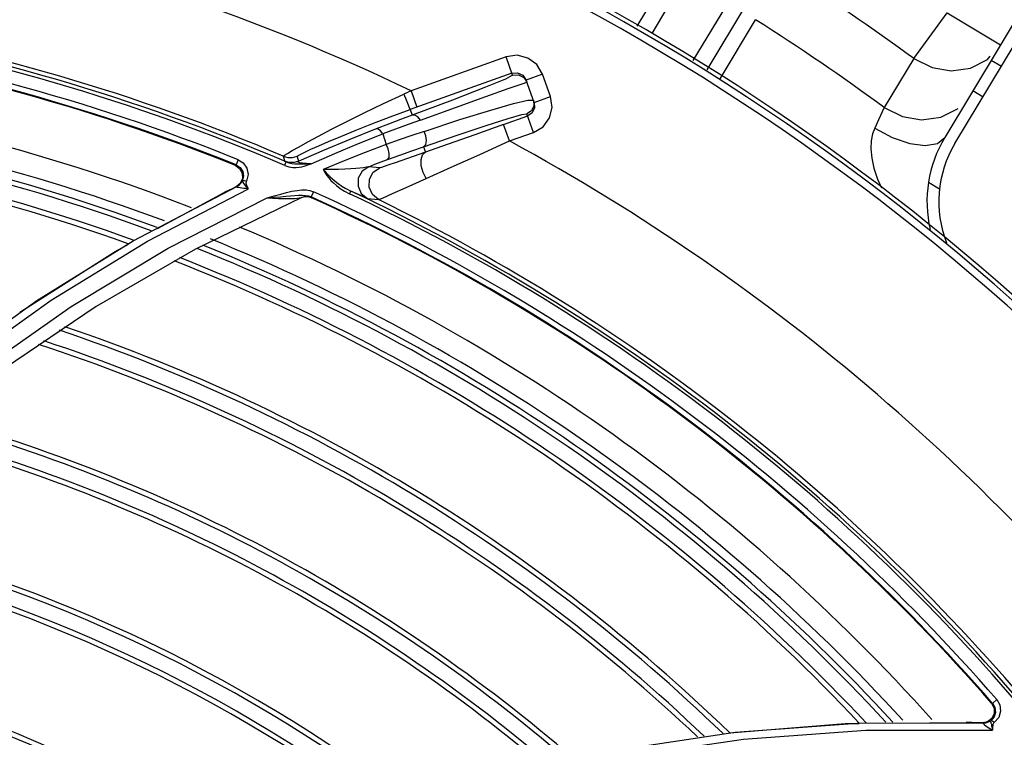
# Model space of a CAD drawing. Extents: x 40.7 to 137.4, y -250.8 to -221.5.
# Tile 194 of 256: x 71.5828 to 71.6794, y -247.0624 to -246.9919. Entities that reach past the tile are written whole.
import ezdxf

# ---------------------------------------------------------------- set-up
doc = ezdxf.new("R2010")
doc.units = 0
doc.header["$MEASUREMENT"] = 0
doc.layers.get('0').update_dxf_attribs({"linetype": 'CONTINUOUS'})

msp = doc.modelspace()

# ---------------------------------------------------------------- linework, layer by layer
at = {"color": 6, "linetype": 'Continuous'}
for p, q in [((71.68977320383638, -246.9765303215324), (71.6735653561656, -247.0035047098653)), ((71.67455948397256, -247.0041020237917), (71.69076732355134, -246.9771276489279)), ((71.64340111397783, -246.9925658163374), (71.64718269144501, -246.9862330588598)), ((71.64897810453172, -246.9863174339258), (71.64481776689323, -246.9932874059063)), ((71.64889599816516, -246.9959564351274), (71.65319395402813, -246.9888505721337)), ((71.65411138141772, -246.9903961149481), (71.65021171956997, -246.9968461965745)), ((71.67053609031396, -246.99574631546), (71.67379286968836, -246.9912743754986)), ((71.67379287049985, -246.9912743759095), (71.67902507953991, -246.9944182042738)), ((71.65153775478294, -246.9977429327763), (71.6550046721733, -246.9919384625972)), ((71.67776178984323, -246.995829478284), (71.67803109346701, -246.9955286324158)), ((71.67053609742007, -246.9957463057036), (71.66763577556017, -247.000550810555)), ((71.67812927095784, -246.995909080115), (71.67912339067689, -246.9965064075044)), ((71.6763311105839, -246.9989017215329), (71.67732523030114, -246.9994990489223)), ((71.66763579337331, -247.0005508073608), (71.6670797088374, -247.0017550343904)), ((71.6670797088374, -247.0017550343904), (71.66669707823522, -247.0025884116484)), ((71.67197081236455, -247.0078897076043), (71.67305264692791, -247.0085397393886))]:
    msp.add_line(p, q, dxfattribs=at)
at = {"color": 155}
for p, q in [((71.63051739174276, -246.9955902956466), (71.62120680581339, -246.9989137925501)), ((71.63116116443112, -246.9973942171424), (71.63051725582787, -246.9955903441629)), ((71.6310917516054, -246.9971997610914), (71.62111181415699, -247.0007624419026)), ((71.63217251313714, -246.997397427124), (71.63249614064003, -246.997865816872)), ((71.63410580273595, -246.9972912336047), (71.63249614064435, -246.9978658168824)), ((71.63488802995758, -246.9994825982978), (71.63410584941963, -246.9972913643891)), ((71.632088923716, -246.9982227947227), (71.63256528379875, -246.9980594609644)), ((71.63224996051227, -246.9975984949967), (71.63256526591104, -246.9980594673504)), ((71.63327841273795, -247.0000573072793), (71.63249614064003, -246.997865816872)), ((71.62120680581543, -246.9989137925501), (71.62049762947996, -246.9992365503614)), ((71.62120680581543, -246.9989137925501), (71.62178130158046, -247.0005232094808)), ((71.63267084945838, -246.9998439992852), (71.63320367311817, -246.9998478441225)), ((71.63327841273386, -247.000057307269), (71.63488807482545, -246.9994827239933)), ((71.62111181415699, -247.0007624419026), (71.62130975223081, -247.0013169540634)), ((71.63322469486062, -247.0029935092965), (71.63257515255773, -247.0011738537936)), ((71.63309191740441, -247.0010788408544), (71.6326502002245, -247.0013840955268)), ((71.63085545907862, -247.0038392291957), (71.630280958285, -247.0022298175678)), ((71.63028096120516, -247.002229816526), (71.63265020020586, -247.001384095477)), ((71.61605561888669, -247.0040940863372), (71.61841603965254, -247.0031491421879)), ((71.61841603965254, -247.0031491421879), (71.61876351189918, -247.0041830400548)), ((71.63085547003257, -247.0038392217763), (71.63322481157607, -247.0029934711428)), ((71.61267574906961, -247.0047453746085), (71.61018156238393, -247.0058326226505)), ((71.62241115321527, -247.004402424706), (71.62260001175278, -247.0049315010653)), ((71.60402486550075, -247.0061839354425), (71.60394164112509, -247.0062238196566)), ((71.60423136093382, -247.0056705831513), (71.60402485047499, -247.0061839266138)), ((71.60865653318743, -247.0053249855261), (71.60882610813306, -247.0058373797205)), ((71.60880401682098, -247.0062241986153), (71.6089436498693, -247.0058982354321)), ((71.61017983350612, -247.0058334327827), (71.61000905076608, -247.0053198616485)), ((71.61005627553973, -247.0060895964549), (71.61073329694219, -247.006093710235)), ((71.61107248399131, -247.0061880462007), (71.61138293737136, -247.0060872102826)), ((71.61124218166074, -247.0060901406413), (71.6113765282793, -247.0060841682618)), ((71.62140184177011, -247.0053480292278), (71.61962577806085, -247.0059722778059)), ((71.60394155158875, -247.0062237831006), (71.60437661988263, -247.00653011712)), ((71.60520427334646, -247.0071175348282), (71.60504782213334, -247.0077709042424)), ((71.61813637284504, -247.0064684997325), (71.61704175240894, -247.0063607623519)), ((71.60442707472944, -247.0080086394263), (71.60409135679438, -247.0082810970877)), ((71.6045022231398, -247.0079864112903), (71.60463984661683, -247.0077729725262)), ((71.60463811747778, -247.0078413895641), (71.6046399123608, -247.0077730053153)), ((71.6046399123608, -247.0077730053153), (71.60472397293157, -247.0077135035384)), ((71.60472397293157, -247.0077135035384), (71.60486561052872, -247.0077109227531)), ((71.60486561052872, -247.0077109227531), (71.60503779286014, -247.0077657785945)), ((71.59394539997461, -247.0136407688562), (71.60410648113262, -247.0082997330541)), ((71.59534533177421, -247.0136791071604), (71.60523331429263, -247.0085347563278)), ((71.59633156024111, -247.0124203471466), (71.6025604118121, -247.0090550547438)), ((71.60406533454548, -247.0083191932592), (71.60357421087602, -247.008557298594)), ((71.60408106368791, -247.0083161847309), (71.60410621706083, -247.0082994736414)), ((71.61127909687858, -247.0087037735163), (71.6116155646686, -247.0088195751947)), ((71.61161286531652, -247.0088176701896), (71.61138543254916, -247.0093221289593)), ((71.61514915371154, -247.0090146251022), (71.61527505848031, -247.0087474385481)), ((71.61633801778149, -247.0092336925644), (71.6152750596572, -247.0087474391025)), ((71.59737659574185, -247.0143591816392), (71.60709298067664, -247.009414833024)), ((71.6104974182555, -247.0093756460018), (71.60005058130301, -247.0144582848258)), ((71.61038934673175, -247.009405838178), (71.6104974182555, -247.0093756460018)), ((71.61082587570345, -247.0092820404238), (71.61049729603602, -247.0093756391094)), ((71.61074999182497, -247.0093156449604), (71.61050059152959, -247.0093867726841)), ((71.61116737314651, -247.009283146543), (71.61082587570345, -247.0092820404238)), ((71.61111942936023, -247.0092299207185), (71.61138543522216, -247.0093221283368)), ((71.61149521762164, -247.0093788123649), (71.61116737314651, -247.009283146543)), ((71.61141952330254, -247.0094121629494), (71.61149521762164, -247.0093788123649)), ((71.6169257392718, -247.0094894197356), (71.61800354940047, -247.0095964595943)), ((71.60005058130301, -247.0144582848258), (71.59030680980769, -247.0200821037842)), ((71.59030680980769, -247.0200821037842), (71.58129171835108, -247.0261783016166)), ((71.67816602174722, -247.0590144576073), (71.67841515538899, -247.0594889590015)), ((71.67825935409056, -247.0590180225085), (71.67816608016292, -247.0590145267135)), ((71.67867675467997, -247.0586547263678), (71.67825934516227, -247.0590180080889)), ((71.65246228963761, -247.0619214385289), (71.66379303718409, -247.061006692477)), ((71.65299626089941, -247.0618556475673), (71.66496822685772, -247.060958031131)), ((71.66379303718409, -247.061006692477), (71.66518276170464, -247.0609927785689)), ((71.66496822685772, -247.060958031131), (71.67735588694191, -247.060939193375)), ((71.66846797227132, -247.0609598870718), (71.67565227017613, -247.0608879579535)), ((71.67777737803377, -247.0608291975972), (71.67735104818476, -247.0609152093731)), ((71.64148272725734, -247.0635790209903), (71.65299626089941, -247.0618556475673)), ((71.67825989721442, -247.06154276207), (71.67826422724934, -247.0616622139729))]:
    msp.add_line(p, q, dxfattribs=at)
for points in [[(71.63410584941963, -246.9972913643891), (71.6335371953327, -246.9963443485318), (71.63266375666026, -246.9956976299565), (71.63161017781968, -246.9954309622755), (71.63051739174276, -246.9955902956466)], [(71.63116116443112, -246.9973942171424), (71.63047177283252, -246.9977649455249), (71.62851362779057, -246.9985740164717), (71.6252715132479, -246.9998299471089), (71.62130975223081, -247.0013169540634)], [(71.63109175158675, -246.9971997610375), (71.63165841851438, -246.9971537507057), (71.63217251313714, -246.997397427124)], [(71.63116116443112, -246.9973942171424), (71.63174077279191, -246.9973505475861), (71.63224996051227, -246.9975984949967)], [(71.62211375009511, -247.0017860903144), (71.62557415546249, -247.0005480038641), (71.62855167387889, -246.9994829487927), (71.63073965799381, -246.9987016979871), (71.632088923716, -246.9982227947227)], [(71.6102080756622, -247.0044008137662), (71.61106269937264, -247.0039287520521), (71.6121240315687, -247.0033563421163), (71.61340441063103, -247.0026838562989), (71.61490395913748, -247.0019171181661), (71.61660898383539, -247.0010713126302), (71.61848732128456, -247.0001692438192), (71.62049762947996, -246.9992365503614)], [(71.6204976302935, -246.9992365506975), (71.6207112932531, -246.9998177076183), (71.6208991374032, -247.0003026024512), (71.62104155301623, -247.000639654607), (71.62111181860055, -247.0007624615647)], [(71.6224726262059, -247.0028950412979), (71.62599450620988, -247.0017467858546), (71.62901857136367, -247.0008076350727), (71.63126415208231, -247.0001679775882), (71.63267084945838, -246.9998439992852)], [(71.63320364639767, -246.9998478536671), (71.63324379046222, -247.0004005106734), (71.63301275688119, -247.0008735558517), (71.63257515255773, -247.0011738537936)], [(71.63327841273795, -247.0000573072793), (71.63332197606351, -247.0005932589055), (71.63309191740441, -247.0010788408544)], [(71.63322481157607, -247.0029934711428), (71.63415091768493, -247.0024371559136), (71.63478342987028, -247.0015825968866), (71.63504412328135, -247.0005518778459), (71.63488802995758, -246.9994825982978)], [(71.61734619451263, -247.0021659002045), (71.61915660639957, -247.0014767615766), (71.6211118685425, -247.0007625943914)], [(71.62130980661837, -247.0013171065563), (71.62017077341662, -247.0017429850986), (71.61898996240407, -247.0021919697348), (71.61777236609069, -247.0026631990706)], [(71.62211363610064, -247.0017863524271), (71.62185359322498, -247.0014801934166), (71.62157432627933, -247.0013192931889), (71.62130975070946, -247.0013169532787)], [(71.62241115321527, -247.004402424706), (71.62571280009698, -247.0032798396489), (71.62858055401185, -247.0023281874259), (71.63073096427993, -247.0016435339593), (71.63207894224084, -247.0012529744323), (71.63257515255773, -247.0011738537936)], [(71.611376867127, -247.0046540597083), (71.61214519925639, -247.0043109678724), (71.61311375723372, -247.0038903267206), (71.614304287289, -247.0033879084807), (71.61571882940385, -247.0028092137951), (71.61734619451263, -247.0021659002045)], [(71.62211375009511, -247.0017860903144), (71.6209160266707, -247.0022189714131), (71.61968274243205, -247.002674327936), (71.61841923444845, -247.0031504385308)], [(71.63028096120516, -247.002229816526), (71.62747192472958, -247.0032276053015), (71.62482905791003, -247.004156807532), (71.62140184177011, -247.0053480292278)], [(71.61777236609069, -247.0026631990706), (71.61520614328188, -247.0036884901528), (71.61267574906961, -247.0047453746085)], [(71.61841932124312, -247.0031504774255), (71.61819984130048, -247.0028566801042), (71.61797357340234, -247.002684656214), (71.61777243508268, -247.0026633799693)], [(71.6224726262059, -247.0028950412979), (71.62127083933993, -247.0033001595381), (71.6200339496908, -247.0037305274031), (71.61876702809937, -247.0041845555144)], [(71.62241121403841, -247.0044022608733), (71.62263266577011, -247.0041870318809), (71.6227210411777, -247.0037907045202), (71.6226609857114, -247.0033349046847), (71.6224725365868, -247.0028954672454)], [(71.61138293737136, -247.0060872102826), (71.61371133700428, -247.0050736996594), (71.61605561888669, -247.0040940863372)], [(71.61876351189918, -247.0041830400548), (71.61669331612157, -247.0049708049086), (71.61463533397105, -247.0057854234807), (71.6125899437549, -247.0066266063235)], [(71.61889470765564, -247.0056595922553), (71.61904056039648, -247.005462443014), (71.61906257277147, -247.0050776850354), (71.61896329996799, -247.004625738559), (71.61876709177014, -247.0041845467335)], [(71.62267751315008, -247.0075168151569), (71.62513170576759, -247.0064202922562), (71.62794098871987, -247.0051567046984), (71.63085546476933, -247.0038392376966)], [(71.60865652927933, -247.0053249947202), (71.60878130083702, -247.0052344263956), (71.60907623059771, -247.0050525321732), (71.60954872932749, -247.0047749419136), (71.6102080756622, -247.0044008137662)], [(71.61000903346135, -247.0053198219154), (71.61011766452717, -247.0052535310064), (71.610373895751, -247.0051229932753), (71.61078974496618, -247.0049241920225), (71.611376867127, -247.0046540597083)], [(71.61889467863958, -247.0056596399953), (71.62010327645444, -247.0052160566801), (71.62127706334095, -247.0047967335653), (71.62241118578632, -247.0044024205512)], [(71.6226774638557, -247.007516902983), (71.62237598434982, -247.006920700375), (71.6222031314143, -247.0062663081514), (71.62218483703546, -247.0056564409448), (71.62232397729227, -247.005186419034), (71.6226000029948, -247.0049315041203)], [(71.60402486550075, -247.0061839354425), (71.60441453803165, -247.0064411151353), (71.604677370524, -247.0068417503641), (71.60475731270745, -247.0072972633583), (71.60463984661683, -247.0077729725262)], [(71.60423526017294, -247.0056728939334), (71.60473655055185, -247.0059989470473), (71.60508769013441, -247.0065150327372), (71.60520427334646, -247.0071175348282)], [(71.60865653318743, -247.0053249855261), (71.60909758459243, -247.0054466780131), (71.60955978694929, -247.0054461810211), (71.61000905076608, -247.0053198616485)], [(71.60881527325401, -247.0062293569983), (71.60921668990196, -247.0063632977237), (71.60959078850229, -247.0064286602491), (71.60992633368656, -247.0064397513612), (71.61022043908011, -247.0064125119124), (71.61047486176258, -247.0063628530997), (71.61069722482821, -247.0063043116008), (71.61089491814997, -247.0062448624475), (71.61107248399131, -247.0061880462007)], [(71.60894373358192, -247.00589827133), (71.60887975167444, -247.0058675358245), (71.60884043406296, -247.0058472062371), (71.60882610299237, -247.0058373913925)], [(71.61017983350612, -247.0058334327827), (71.60973582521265, -247.0059585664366), (71.6092726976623, -247.005960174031), (71.60882610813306, -247.0058373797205)], [(71.60894365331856, -247.0058982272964), (71.60920664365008, -247.0059919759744), (71.6095030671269, -247.0060560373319), (71.6097956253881, -247.0060839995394), (71.61005627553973, -247.0060895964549)], [(71.61137647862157, -247.0060842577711), (71.61114144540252, -247.0060746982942), (71.61092544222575, -247.0060624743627), (71.61072859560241, -247.0060474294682), (71.61055198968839, -247.0060293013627), (71.61039849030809, -247.006007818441), (71.61027398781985, -247.0059831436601), (71.61018540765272, -247.0059564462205), (71.61013196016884, -247.0059278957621), (71.61011329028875, -247.0058970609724), (71.61013076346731, -247.0058649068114), (71.61018163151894, -247.0058327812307)], [(71.61073329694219, -247.006093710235), (71.61092476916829, -247.0060933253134), (71.61124218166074, -247.0060901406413)], [(71.61704194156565, -247.0063609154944), (71.61765743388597, -247.0061252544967), (71.61827501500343, -247.0058914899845), (71.61889467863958, -247.0056596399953)], [(71.61962577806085, -247.0059722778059), (71.61901665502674, -247.0061850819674), (71.61857372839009, -247.0063362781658), (71.61828488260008, -247.0064292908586), (71.61813655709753, -247.0064686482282)], [(71.60437661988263, -247.00653011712), (71.60462864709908, -247.006996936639), (71.60464670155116, -247.0075255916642), (71.60442707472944, -247.0080086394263)], [(71.61704191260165, -247.0063607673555), (71.61682888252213, -247.0064163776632), (71.61653751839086, -247.0064647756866), (71.61618214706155, -247.0065075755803), (71.61576481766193, -247.0065454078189), (71.61527739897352, -247.0065789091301), (71.61470993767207, -247.0066067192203), (71.61406609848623, -247.0066267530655), (71.61335290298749, -247.0066351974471), (71.61258702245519, -247.0066251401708)], [(71.61258703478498, -247.0066249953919), (71.6127234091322, -247.0067896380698), (71.61287921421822, -247.0069653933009), (71.61305671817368, -247.0071529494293), (71.61325918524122, -247.0073528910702), (71.61349101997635, -247.0075649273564), (71.61375632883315, -247.007788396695), (71.61405942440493, -247.0080213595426), (71.61440571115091, -247.0082608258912), (71.61480846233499, -247.0085060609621), (71.6152750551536, -247.0087474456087)], [(71.6125899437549, -247.0066266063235), (71.61268203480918, -247.0068163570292), (71.6128013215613, -247.0070182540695), (71.61294740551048, -247.0072331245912), (71.61312427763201, -247.0074612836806), (71.61333641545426, -247.007702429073), (71.6135888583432, -247.0079551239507), (71.61388798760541, -247.0082174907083), (71.61424173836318, -247.0084861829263), (71.61465871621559, -247.0087550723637), (71.61514622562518, -247.0090138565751)], [(71.61704175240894, -247.0063607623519), (71.61639718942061, -247.0068096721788), (71.61602167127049, -247.0074988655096), (71.61599285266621, -247.0082796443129), (71.61631652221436, -247.0089945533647), (71.6169257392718, -247.0094894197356)], [(71.61800354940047, -247.0095964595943), (71.61739953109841, -247.009101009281), (71.61707858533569, -247.0083853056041), (71.61711051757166, -247.0076021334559), (71.6174899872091, -247.0069135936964), (71.61813637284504, -247.0064684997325)], [(71.60410623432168, -247.0082994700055), (71.60432146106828, -247.008164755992), (71.6045022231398, -247.0079864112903)], [(71.60522239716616, -247.0085291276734), (71.60507499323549, -247.008356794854), (71.60494641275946, -247.0081954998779), (71.60483731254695, -247.0080428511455), (71.60471250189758, -247.0079273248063), (71.60463811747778, -247.0078413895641)], [(71.60523331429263, -247.0085347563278), (71.60511128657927, -247.0083003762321), (71.60501458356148, -247.0080226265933), (71.60504782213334, -247.0077709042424)], [(71.61800368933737, -247.0095967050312), (71.61840216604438, -247.0094377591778), (71.61936641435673, -247.0090085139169), (71.6207302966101, -247.0083909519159), (71.62267751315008, -247.0075168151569)], [(71.60357421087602, -247.008557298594), (71.60307239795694, -247.0088026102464), (71.60256039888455, -247.0090550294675)], [(71.60522239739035, -247.0085291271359), (71.60499020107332, -247.0085099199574), (71.60477836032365, -247.0084891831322), (71.6045875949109, -247.0084668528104), (71.60442122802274, -247.0084430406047), (71.60428275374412, -247.0084180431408), (71.60417399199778, -247.0083912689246), (71.60410285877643, -247.0083635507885), (71.60407465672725, -247.008337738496), (71.60408106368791, -247.0083161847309)], [(71.60709298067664, -247.009414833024), (71.60778166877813, -247.0092193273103), (71.60841015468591, -247.0090451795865), (71.60898420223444, -247.0088951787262)], [(71.60898420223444, -247.0088951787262), (71.6095144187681, -247.008773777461), (71.61000820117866, -247.0086861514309)], [(71.61000820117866, -247.0086861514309), (71.61046936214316, -247.0086398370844), (71.61089476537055, -247.0086437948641), (71.61127909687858, -247.0087037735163)], [(71.60708173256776, -247.0094090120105), (71.60777735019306, -247.0093584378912), (71.60837773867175, -247.0093045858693), (71.60890313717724, -247.0092546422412), (71.60936929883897, -247.0092118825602)], [(71.60708178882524, -247.0094090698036), (71.60765029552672, -247.0094451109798), (71.608184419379, -247.0094667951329), (71.6086673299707, -247.0094745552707), (71.60909109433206, -247.0094779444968), (71.60945126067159, -247.0094797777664), (71.60975504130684, -247.0094691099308), (71.61001199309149, -247.0094515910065), (71.61022454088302, -247.0094305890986), (71.61038934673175, -247.009405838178)], [(71.60936929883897, -247.0092118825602), (71.60978740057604, -247.0091788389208), (71.61016594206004, -247.0091586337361)], [(71.61016594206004, -247.0091586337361), (71.61051074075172, -247.0091558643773), (71.61082735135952, -247.0091769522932), (71.61111942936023, -247.0092299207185)], [(71.61141952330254, -247.0094121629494), (71.61109156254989, -247.0093166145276), (71.61074999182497, -247.0093156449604)], [(71.61149521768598, -247.0093788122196), (71.6114831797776, -247.0093709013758), (71.61144519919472, -247.0093513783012), (71.61138543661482, -247.009322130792)], [(71.61692621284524, -247.0094898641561), (71.61684820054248, -247.0094606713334), (71.61665513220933, -247.0093765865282), (71.61633801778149, -247.0092336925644)], [(71.57571656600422, -247.0257879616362), (71.58447787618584, -247.0194896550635), (71.59394539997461, -247.0136407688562)], [(71.5770800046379, -247.0257365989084), (71.58589687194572, -247.0194580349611), (71.59534533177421, -247.0136791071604)], [(71.55070196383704, -247.0546380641), (71.55669721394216, -247.0471294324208), (71.56341404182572, -247.0398593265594), (71.57084303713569, -247.0328965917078), (71.57896861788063, -247.0263061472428), (71.58785563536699, -247.0200827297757), (71.59737659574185, -247.0143591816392)], [(71.58279997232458, -247.0206388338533), (71.59216954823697, -247.0146689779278), (71.59347598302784, -247.0139631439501)], [(71.67825935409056, -247.0590180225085), (71.67849045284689, -247.0594274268), (71.67854064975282, -247.0599074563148), (71.67840049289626, -247.0603516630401), (71.67807263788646, -247.0607217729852)], [(71.6786761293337, -247.0586575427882), (71.67897349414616, -247.0591777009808), (71.67904804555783, -247.0598004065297), (71.67887167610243, -247.0603924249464), (71.67842565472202, -247.0609028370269)], [(71.67841515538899, -247.0594889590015), (71.6784250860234, -247.0600212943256), (71.6781967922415, -247.0605010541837), (71.67777737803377, -247.0608291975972)], [(71.67730950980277, -247.0609372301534), (71.67676926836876, -247.060919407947), (71.67621670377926, -247.0609029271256), (71.67565226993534, -247.0608879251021)], [(71.67735588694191, -247.060939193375), (71.67732363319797, -247.0609427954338), (71.67731219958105, -247.0609613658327), (71.67733142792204, -247.0609995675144), (71.67738693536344, -247.0610577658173), (71.67747541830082, -247.0611316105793), (71.6775907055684, -247.0612180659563), (71.67773003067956, -247.0613158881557), (71.67788976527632, -247.0614223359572)], [(71.67735579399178, -247.0609388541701), (71.67760877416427, -247.0609198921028), (71.67785159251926, -247.0608463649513), (71.67807263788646, -247.0607217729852)], [(71.67807265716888, -247.0607218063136), (71.67807789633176, -247.0607187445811), (71.6780755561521, -247.0607223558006), (71.67807262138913, -247.0607278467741), (71.67806939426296, -247.0607354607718), (71.67806622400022, -247.0607456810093), (71.67806378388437, -247.0607590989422), (71.67806126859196, -247.0607992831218)], [(71.67806126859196, -247.0607992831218), (71.6780680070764, -247.0608255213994), (71.67807725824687, -247.0608592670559), (71.67808624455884, -247.0609020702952), (71.67809852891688, -247.0609517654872), (71.6781150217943, -247.0610079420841), (71.67813975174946, -247.0610710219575), (71.67815286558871, -247.0611463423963), (71.67816847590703, -247.0612305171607), (71.6781860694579, -247.0613228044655), (71.6782080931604, -247.0614238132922), (71.67823397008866, -247.0615351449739), (71.67826519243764, -247.0616582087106)], [(71.67807253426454, -247.0607216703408), (71.67817417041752, -247.0607081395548), (71.67830012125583, -247.0607712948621), (71.6784265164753, -247.0608991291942)], [(71.67842565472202, -247.0609028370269), (71.67837576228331, -247.0609325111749), (71.67833965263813, -247.0609718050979), (71.67831593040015, -247.0610284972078), (71.67829870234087, -247.0610960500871), (71.67828407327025, -247.0611690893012), (71.67827199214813, -247.0612492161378), (71.67826387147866, -247.0613384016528), (71.67825961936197, -247.0614360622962), (71.67825989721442, -247.06154276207)], [(71.55769800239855, -247.1155603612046), (71.56338928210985, -247.108414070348), (71.56974950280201, -247.1015429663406), (71.57668696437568, -247.0950918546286), (71.58429030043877, -247.0890190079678), (71.59250419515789, -247.0834190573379), (71.60131010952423, -247.0783445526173), (71.61069391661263, -247.0738429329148), (71.6206548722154, -247.0699569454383), (71.63118081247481, -247.0667379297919), (71.64224172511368, -247.0642431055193), (71.65380334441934, -247.0625285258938), (71.66582668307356, -247.0616490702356), (71.67826422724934, -247.0616622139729)], [(71.67788976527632, -247.0614223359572), (71.67806751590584, -247.0615358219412), (71.67826522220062, -247.0616583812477)]]:
    msp.add_lwpolyline(points, dxfattribs=at)
at = {"color": 6, "linetype": 'Continuous'}
for points in [[(71.67053609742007, -246.9957463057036), (71.67232152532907, -246.9966412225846), (71.67419681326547, -246.996959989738), (71.67607694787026, -246.996696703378), (71.67776178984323, -246.995829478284)], [(71.66763577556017, -247.000550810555), (71.66942186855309, -247.0014495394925), (71.67129891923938, -247.0017710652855), (71.67318163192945, -247.0015093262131), (71.67486908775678, -247.0006421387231)], [(71.66669707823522, -247.0025884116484), (71.66649011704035, -247.0031528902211), (71.66635434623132, -247.0038261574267), (71.66631652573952, -247.0046142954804), (71.6663981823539, -247.0055116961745), (71.66661483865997, -247.0065032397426), (71.66697314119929, -247.0075782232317), (71.66734937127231, -247.0084355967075)], [(71.66669705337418, -247.0025884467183), (71.66842236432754, -247.0035017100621), (71.67013449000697, -247.004089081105), (71.6716599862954, -247.0042925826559), (71.67284431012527, -247.0040915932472), (71.67356523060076, -247.0035046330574)]]:
    msp.add_lwpolyline(points, dxfattribs=at)
at = {"color": 155}
for radius, start, end in [(0.2083655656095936, 64.44620732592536, 91.47991457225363), (0.1973534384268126, 66.93128695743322, 93.94733391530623), (0.196939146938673, 66.78905977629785, 94.74509674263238), (0.1965840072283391, 66.78543876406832, 94.74534795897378), (0.1953405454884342, 68.08449459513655, 95.73258568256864), (0.1947878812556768, 68.08580860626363, 95.73200192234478), (0.1947198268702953, 68.0983991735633, 95.71196872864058), (0.1892692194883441, 68.83827172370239, 97.29821938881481), (0.1871111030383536, 69.45322760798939, 97.87350031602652), (0.1857594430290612, 69.72251940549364, 98.23659648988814), (0.1862599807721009, 69.58963827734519, 98.1055036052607), (0.1837939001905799, 70.2433301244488, 98.75024427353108), (0.1842944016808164, 70.1108522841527, 98.61961165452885), (0.2083655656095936, 37.30913626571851, 61.46700977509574), (0.1953406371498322, 41.03334657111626, 65.73104901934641), (0.1966425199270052, 39.70221384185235, 64.76991934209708), (0.1969382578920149, 39.70304410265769, 64.76905174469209), (0.1947878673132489, 41.03384930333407, 65.73200046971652), (0.1947198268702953, 41.05264340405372, 65.71196872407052), (0.1973534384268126, 39.84790158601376, 63.94734579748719), (0.1892692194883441, 41.85634661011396, 67.30568597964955), (0.1871111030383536, 42.41947907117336, 67.97234495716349), (0.1857594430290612, 42.72076773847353, 68.2365964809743), (0.186260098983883, 42.5841510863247, 68.10550359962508), (0.1837938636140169, 43.25653967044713, 68.7502442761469), (0.1842944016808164, 43.12020711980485, 68.61961165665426), (0.1735513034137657, 46.03009910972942, 71.3964415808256), (0.174051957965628, 45.89529432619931, 71.26836951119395), (0.1720862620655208, 46.42420773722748, 71.77052268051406), (0.1715857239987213, 46.55870983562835, 71.89807055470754), (0.1618437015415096, 49.16089808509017, 74.35263781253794), (0.16134316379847, 49.29377332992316, 74.47725132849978), (0.1593776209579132, 49.81475983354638, 74.96510293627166), (0.1598781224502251, 49.68220639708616, 74.841093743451), (0.148414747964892, 52.69690694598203, 77.64013455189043), (0.147914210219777, 52.82751340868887, 77.76029321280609), (0.1464491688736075, 53.2092720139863, 78.11092974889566), (0.1459486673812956, 53.33953353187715, 78.23036839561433), (0.1344852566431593, 56.29809965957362, 80.91174682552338), (0.1349857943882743, 56.1699285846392, 80.79705221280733), (0.1330202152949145, 56.67269163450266, 81.24657312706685), (0.1325197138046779, 56.80049106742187, 81.36049276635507)]:
    msp.add_arc((71.53132658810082, -247.1868971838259), radius, start, end, dxfattribs=at)
at = {"color": 6, "linetype": 'Continuous'}
for centre, radius, start, end in [((71.53132658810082, -247.1868971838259), 0.224043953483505, 27.91013239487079, 66.42576289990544), ((71.53132658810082, -247.1868971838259), 0.223311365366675, 27.91007546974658, 66.42314523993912), ((71.53132658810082, -247.1868971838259), 0.2244575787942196, 31.16484445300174, 65.77620288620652), ((71.53132658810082, -247.1868971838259), 0.2364697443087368, 53.93526047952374, 57.64253744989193), ((71.53132658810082, -247.1868971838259), 0.2308791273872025, 53.81516774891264, 57.6097558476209), ((71.68402977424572, -247.0097923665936), 0.01220813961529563, 148.9999999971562, 192.9767386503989), ((71.68402977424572, -247.0097923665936), 0.01104836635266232, 148.9999999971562, 201.5323141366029)]:
    msp.add_arc(centre, radius, start, end, dxfattribs=at)

doc.saveas('drawing.dxf')
